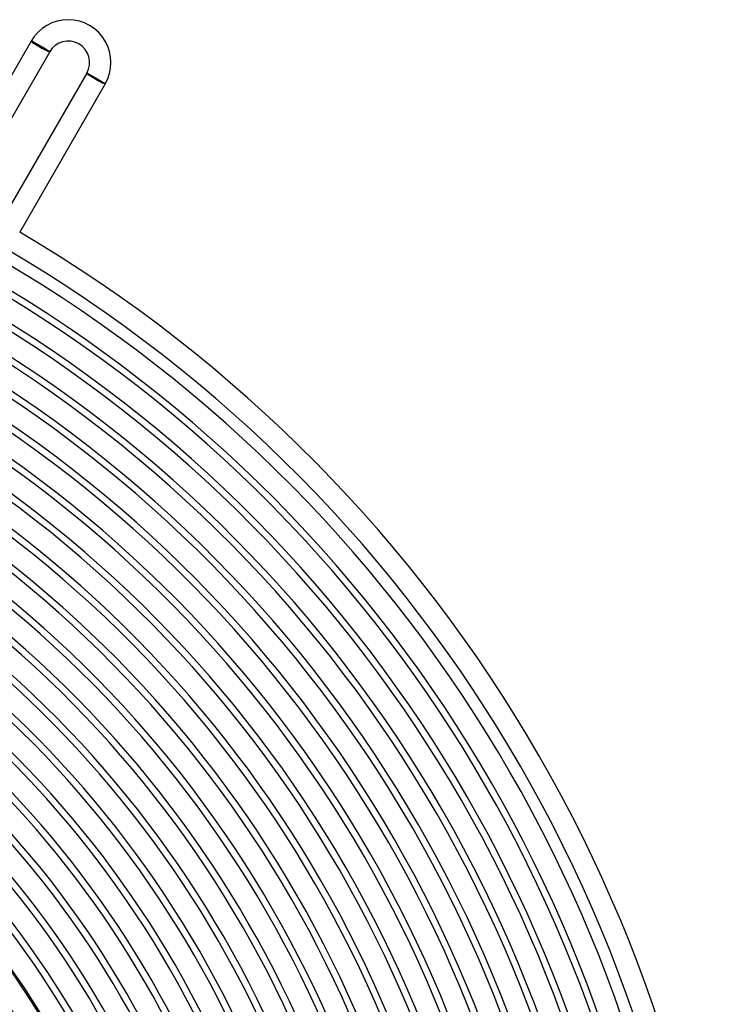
# Model space of a CAD drawing. Header units: millimetres. Extents: x -310 to 310, y -273 to 273.
# Tile 76 of 76: x 137 to 270, y 88 to 273. Entities that reach past the tile are written whole.
import ezdxf

# ---------------------------------------------------------------- set-up
doc = ezdxf.new("R2010")
doc.units = ezdxf.units.MM
doc.layers.add('HIDDEN', color=7, linetype='Continuous')
doc.layers.add('THICK', color=7, linetype='Continuous')

msp = doc.modelspace()

# ---------------------------------------------------------------- linework, layer by layer
at = {"layer": 'HIDDEN'}
for p, q in [((138.89, 268.54), (138.88, 268.54)), ((138.88, 268.54), (138.88, 268.54)), ((138.9, 268.54), (138.89, 268.54)), ((138.91, 268.53), (138.9, 268.54)), ((138.93, 268.53), (138.91, 268.53)), ((138.96, 268.52), (138.93, 268.53)), ((138.98, 268.5), (138.96, 268.52)), ((139.01, 268.49), (138.98, 268.5)), ((139.05, 268.47), (139.01, 268.49)), ((139.08, 268.46), (139.05, 268.47)), ((139.13, 268.44), (139.08, 268.46)), ((139.17, 268.41), (139.13, 268.44)), ((139.22, 268.39), (139.17, 268.41)), ((139.27, 268.36), (139.22, 268.39)), ((139.32, 268.34), (139.27, 268.36)), ((139.38, 268.31), (139.32, 268.34)), ((139.44, 268.27), (139.38, 268.31)), ((139.5, 268.24), (139.44, 268.27)), ((139.56, 268.21), (139.5, 268.24)), ((139.63, 268.17), (139.56, 268.21)), ((139.7, 268.13), (139.63, 268.17)), ((139.77, 268.09), (139.7, 268.13)), ((139.84, 268.05), (139.77, 268.09)), ((139.92, 268.01), (139.84, 268.05)), ((140, 267.97), (139.92, 268.01)), ((140.07, 267.92), (140, 267.97)), ((140.15, 267.88), (140.07, 267.92)), ((140.23, 267.83), (140.15, 267.88)), ((140.31, 267.79), (140.23, 267.83)), ((140.39, 267.74), (140.31, 267.79)), ((140.48, 267.69), (140.39, 267.74)), ((140.56, 267.65), (140.48, 267.69)), ((140.64, 267.6), (140.56, 267.65)), ((140.72, 267.55), (140.64, 267.6)), ((140.8, 267.5), (140.72, 267.55)), ((140.88, 267.46), (140.8, 267.5)), ((140.96, 267.41), (140.88, 267.46)), ((141.04, 267.37), (140.96, 267.41)), ((141.11, 267.32), (141.04, 267.37)), ((141.19, 267.28), (141.11, 267.32)), ((141.26, 267.23), (141.19, 267.28)), ((141.34, 267.19), (141.26, 267.23)), ((141.41, 267.14), (141.34, 267.19)), ((141.48, 267.1), (141.41, 267.14)), ((141.55, 267.06), (141.48, 267.1)), ((141.61, 267.02), (141.55, 267.06)), ((141.68, 266.98), (141.61, 267.02)), ((141.74, 266.94), (141.68, 266.98)), ((141.8, 266.91), (141.74, 266.94)), ((141.85, 266.87), (141.8, 266.91)), ((141.91, 266.84), (141.85, 266.87)), ((141.96, 266.8), (141.91, 266.84)), ((142.01, 266.77), (141.96, 266.8)), ((142.05, 266.74), (142.01, 266.77)), ((142.1, 266.72), (142.05, 266.74)), ((142.14, 266.69), (142.1, 266.72)), ((142.17, 266.67), (142.14, 266.69)), ((142.2, 266.65), (142.17, 266.67)), ((142.23, 266.63), (142.2, 266.65)), ((142.26, 266.61), (142.23, 266.63)), ((142.28, 266.59), (142.26, 266.61)), ((142.3, 266.58), (142.28, 266.59)), ((142.32, 266.57), (142.3, 266.58)), ((142.33, 266.56), (142.32, 266.57)), ((142.34, 266.55), (142.33, 266.56)), ((142.34, 266.54), (142.34, 266.55)), ((142.34, 266.54), (142.34, 266.54)), ((149.27, 262.54), (149.27, 262.54)), ((149.27, 262.54), (149.28, 262.54)), ((149.28, 262.54), (149.29, 262.54)), ((149.29, 262.54), (149.3, 262.53)), ((149.3, 262.53), (149.32, 262.52)), ((149.32, 262.52), (149.34, 262.51)), ((149.34, 262.51), (149.37, 262.5)), ((149.37, 262.5), (149.39, 262.49)), ((149.39, 262.49), (149.43, 262.47)), ((149.43, 262.47), (149.46, 262.46)), ((149.46, 262.46), (149.5, 262.44)), ((149.5, 262.44), (149.54, 262.41)), ((149.54, 262.41), (149.59, 262.39)), ((149.59, 262.39), (149.63, 262.37)), ((149.63, 262.37), (149.68, 262.34)), ((149.68, 262.34), (149.74, 262.31)), ((149.74, 262.31), (149.79, 262.28)), ((149.79, 262.28), (149.85, 262.25)), ((149.85, 262.25), (149.91, 262.22)), ((149.91, 262.22), (149.98, 262.18)), ((149.98, 262.18), (150.04, 262.14)), ((150.04, 262.14), (150.11, 262.11)), ((150.11, 262.11), (150.18, 262.07)), ((150.18, 262.07), (150.25, 262.03)), ((150.25, 262.03), (150.33, 261.99)), ((150.33, 261.99), (150.4, 261.95)), ((150.4, 261.95), (150.48, 261.9)), ((150.48, 261.9), (150.55, 261.86)), ((150.55, 261.86), (150.63, 261.82)), ((150.63, 261.82), (150.71, 261.77)), ((150.71, 261.77), (150.79, 261.73)), ((150.79, 261.73), (150.87, 261.68)), ((150.87, 261.68), (150.95, 261.64)), ((150.95, 261.64), (151.03, 261.59)), ((151.03, 261.59), (151.11, 261.54)), ((151.11, 261.54), (151.19, 261.5)), ((151.19, 261.5), (151.28, 261.45)), ((151.28, 261.45), (151.36, 261.4)), ((151.36, 261.4), (151.44, 261.35)), ((151.44, 261.35), (151.52, 261.31)), ((151.52, 261.31), (151.59, 261.26)), ((151.59, 261.26), (151.67, 261.22)), ((151.67, 261.22), (151.75, 261.17)), ((151.75, 261.17), (151.82, 261.13)), ((151.82, 261.13), (151.89, 261.09)), ((151.89, 261.09), (151.96, 261.04)), ((151.96, 261.04), (152.03, 261)), ((152.03, 261), (152.09, 260.96)), ((152.09, 260.96), (152.16, 260.93)), ((152.16, 260.93), (152.22, 260.89)), ((152.22, 260.89), (152.27, 260.85)), ((152.27, 260.85), (152.33, 260.82)), ((152.33, 260.82), (152.38, 260.79)), ((152.38, 260.79), (152.43, 260.76)), ((152.43, 260.76), (152.47, 260.73)), ((152.47, 260.73), (152.52, 260.7)), ((152.52, 260.7), (152.55, 260.68)), ((152.55, 260.68), (152.59, 260.65)), ((152.59, 260.65), (152.62, 260.63)), ((152.62, 260.63), (152.65, 260.61)), ((152.65, 260.61), (152.67, 260.6)), ((152.67, 260.6), (152.69, 260.58)), ((152.69, 260.58), (152.71, 260.57)), ((152.71, 260.57), (152.72, 260.56)), ((152.72, 260.56), (152.73, 260.55)), ((152.73, 260.55), (152.73, 260.54)), ((152.73, 260.54), (152.73, 260.54))]:
    msp.add_line(p, q, dxfattribs=at)
at = {"layer": 'THICK'}
for p, q in [((138.88, 268.54), (123.88, 242.56)), ((142.34, 266.54), (138.88, 268.54)), ((142.34, 266.54), (127.34, 240.56)), ((149.27, 262.54), (133.26, 234.82)), ((152.73, 260.54), (149.27, 262.54)), ((152.73, 260.54), (136.73, 232.82))]:
    msp.add_line(p, q, dxfattribs=at)
for centre, radius, start, end in [((145.8, 264.54), 8, 330, 150), ((145.8, 264.54), 4, 330, 149.9999), ((0, 0), 270, 0.4244, 59.5756), ((0, 0), 266, 0.3925, 59.6075), ((0, 0), 263.75, 0.4345, 59.5656), ((0, 0), 259.75, 0.2624, 59.7377), ((0, 0), 258.5, 0.4433, 59.5567), ((0, 0), 254.5, 0.2942, 59.7058), ((0, 0), 253.25, 0.4525, 59.5475), ((0, 0), 248, 0.4621, 59.5379), ((0, 0), 249.25, 0.3237, 59.6763), ((0, 0), 244, 0.3515, 59.6485), ((0, 0), 242.75, 0.4721, 59.528), ((0, 0), 237.5, 0.4825, 59.5175), ((0, 0), 238.75, 0.378, 59.622), ((0, 0), 233.5, 0.4035, 59.5965), ((0, 0), 232.25, 0.4934, 59.5066), ((0, 0), 227, 0.5048, 59.4952), ((0, 0), 228.25, 0.4281, 59.5719), ((0, 0), 223, 0.4521, 59.5479), ((0, 0), 221.75, 0.5168, 59.4832), ((0, 0), 216.5, 0.5293, 59.4707), ((0, 0), 217.75, 0.4756, 59.5245), ((0, 0), 212.5, 0.4985, 59.5015), ((0, 0), 211.25, 0.5425, 59.4575), ((0, 0), 206, 0.5563, 59.4437), ((0, 0), 207.25, 0.5211, 59.4789), ((0, 0), 202, 0.5434, 59.4566), ((0, 0), 200.75, 0.5708, 59.4292), ((0, 0), 196.75, 0.5653, 59.4346), ((0, 0), 195.5, 0.5861, 59.4138), ((0, 0), 191.5, 0.5871, 59.4129), ((0, 0), 190.25, 0.6024, 59.3977), ((0, 0), 186.25, 0.6087, 59.3914), ((0, 0), 185, 0.6194, 59.3806), ((0, 0), 179.75, 0.6375, 59.3625), ((0, 0), 181, 0.63, 59.37), ((0, 0), 175.75, 0.6512, 59.3489), ((0, 0), 174.5, 0.6567, 59.3433), ((0, 0), 169.25, 0.6771, 59.3229), ((0, 0), 170.5, 0.6721, 59.3279), ((0, 0), 165, 0.6945, 59.3055), ((0, 0), 165.25, 0.6935, 59.3065), ((0, 0), 161, 0.7118, 59.2882), ((0, 0), 150.5, 0.7614, 59.2386), ((0, 0), 146.5, 0.7822, 59.2178)]:
    msp.add_arc(centre, radius, start, end, dxfattribs=at)
for centre, major_axis, ratio, start_param, end_param in [((140.61, 267.54), (1.73, -1), 0.066519, 3.141593, 4.712389), ((140.61, 267.54), (1.65, -0.95), 0.066519, -3.141593, 0), ((140.61, 267.54), (1.73, -1), 0.066519, -1.570796, 0), ((151, 261.54), (1.73, -1), 0.058722, 3.141593, 4.712389), ((151, 261.54), (-1.65, 0.95), 0.058722, 0, 3.141593), ((151, 261.54), (1.73, -1), 0.058722, -1.570796, 0)]:
    msp.add_ellipse(centre, major_axis=major_axis, ratio=ratio, start_param=start_param, end_param=end_param, dxfattribs=at)

doc.saveas('drawing.dxf')
